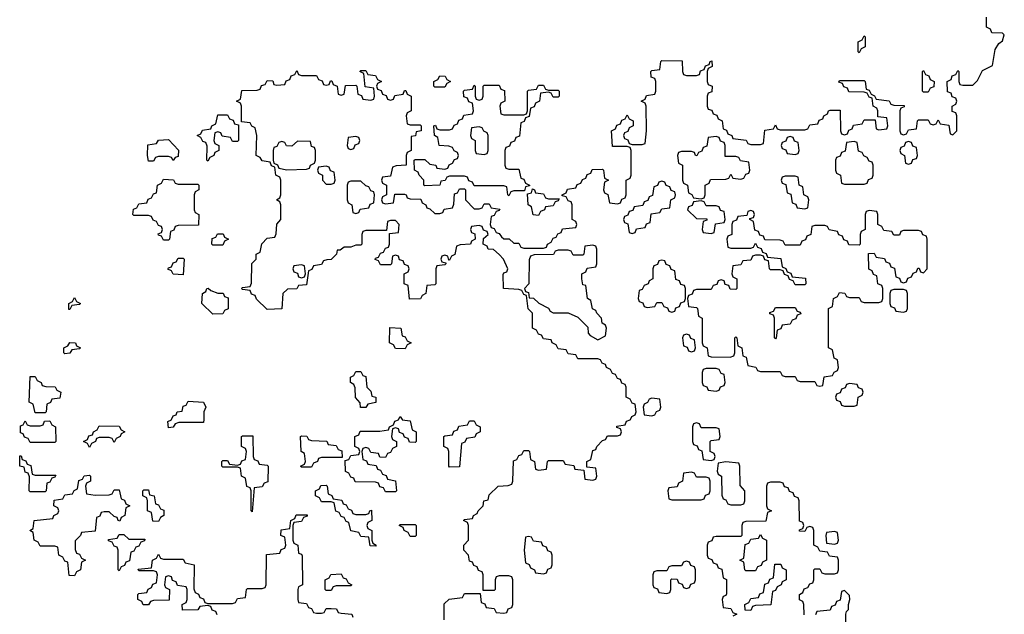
# Model space of a CAD drawing. Header units: inches. Extents: x 2559349 to 2678269, y 915212 to 1023331.
# Tile 20 of 48: x 2602807 to 2606798, y 999210 to 1001620. Entities that reach past the tile are written whole.
import ezdxf

# ---------------------------------------------------------------- set-up
doc = ezdxf.new("R2010")
doc.units = ezdxf.units.IN
doc.header["$MEASUREMENT"] = 0
doc.layers.add('C6000', color=7, linetype='Continuous')
doc.layers.add('C6909', color=7, linetype='Continuous')

msp = doc.modelspace()

# ---------------------------------------------------------------- linework, layer by layer
at = {"layer": 'C6000', "color": 6}
for points in [[(2605282.9, 1000000), (2605288, 1000012), (2605302, 1000018), (2605306, 1000030), (2605302, 1000062), (2605290, 1000066), (2605282, 1000082), (2605266, 1000090), (2605266, 1000130), (2605262, 1000142), (2605247.3, 1000147.3), (2605242, 1000162), (2605230, 1000166), (2605222, 1000182), (2605210, 1000186), (2605202, 1000202), (2605186, 1000210), (2605182, 1000222), (2605168, 1000228), (2605162, 1000242), (2605150, 1000246), (2605070, 1000246), (2605062, 1000262), (2605030, 1000266), (2605022, 1000282), (2604990, 1000286), (2604982, 1000302), (2604966, 1000310), (2604962, 1000322), (2604930, 1000326), (2604922, 1000342), (2604910, 1000346), (2604902, 1000362), (2604886, 1000370), (2604886, 1000430), (2604868.4, 1000448.4), (2604862, 1000502), (2604850, 1000506), (2604842, 1000522), (2604830, 1000526), (2604768, 1000530), (2604767.3, 1000587.3), (2604770, 1000594), (2604782, 1000598), (2604786, 1000610), (2604768, 1000650), (2604750, 1000668), (2604728, 1000688), (2604706, 1000690), (2604702, 1000702), (2604686, 1000710), (2604687.3, 1000732.7), (2604706, 1000750), (2604702, 1000762), (2604687.3, 1000767.3), (2604682, 1000782), (2604670, 1000786), (2604638, 1000782), (2604634, 1000770), (2604638, 1000758), (2604652.7, 1000752.7), (2604654, 1000730), (2604638, 1000722), (2604634, 1000710), (2604592.7, 1000707.3), (2604578, 1000702), (2604571.6, 1000668.4), (2604558, 1000662), (2604550, 1000646), (2604546, 1000646), (2604542, 1000662), (2604530, 1000666), (2604518, 1000662), (2604514, 1000650), (2604518, 1000638), (2604534, 1000634), (2604534, 1000630), (2604530, 1000626), (2604498, 1000622), (2604494, 1000610), (2604494, 1000550), (2604490, 1000546), (2604458, 1000542), (2604454, 1000510), (2604438, 1000502), (2604431.6, 1000488.4), (2604387.3, 1000487.3), (2604382, 1000542), (2604366, 1000550), (2604366, 1000590), (2604382, 1000598), (2604386, 1000610), (2604382, 1000622), (2604367.3, 1000627.3), (2604362, 1000642), (2604347.3, 1000647.3), (2604342, 1000662), (2604330, 1000666), (2604318, 1000662), (2604314, 1000630), (2604310, 1000626), (2604270, 1000626), (2604262, 1000642), (2604248.4, 1000648.4), (2604250, 1000654), (2604262, 1000658), (2604270, 1000674), (2604282, 1000678), (2604290, 1000694), (2604302, 1000698), (2604306, 1000710), (2604306, 1000754), (2604342, 1000758), (2604346, 1000790), (2604330, 1000806), (2604310, 1000806), (2604298, 1000802), (2604294, 1000766), (2604210, 1000766), (2604198, 1000762), (2604194, 1000750), (2604194, 1000710), (2604190, 1000706), (2604170, 1000706), (2604150, 1000698), (2604122, 1000698), (2604106, 1000686), (2604094, 1000686), (2604092, 1000670), (2604070, 1000648), (2604052.7, 1000647.3), (2604038, 1000642), (2604030, 1000628), (2603998, 1000622), (2603992, 1000608), (2603978, 1000602), (2603970, 1000546), (2603938, 1000542), (2603931.1, 1000528.9), (2603892.7, 1000527.3), (2603874, 1000510), (2603870, 1000448), (2603810, 1000446), (2603767.3, 1000487.3), (2603762, 1000502), (2603747.3, 1000507.3), (2603742, 1000522), (2603710, 1000526), (2603706, 1000530), (2603710, 1000534), (2603742, 1000538), (2603747.3, 1000552.7), (2603748.7, 1000631.3), (2603766, 1000650), (2603766, 1000670), (2603782, 1000678), (2603788.4, 1000711.6), (2603810, 1000734), (2603842, 1000738), (2603847.3, 1000752.7), (2603848.9, 1000791.1), (2603866, 1000810), (2603866, 1000870), (2603862, 1000882), (2603848, 1000890), (2603862, 1000898), (2603866, 1000910), (2603866, 1000970), (2603862, 1000982), (2603846, 1000990), (2603842, 1001022), (2603828, 1001028), (2603822, 1001042), (2603790, 1001048), (2603782, 1001062), (2603766, 1001070), (2603768, 1001150), (2603762, 1001182), (2603748, 1001188), (2603742, 1001202), (2603706, 1001206), (2603706, 1001270), (2603702, 1001282), (2603686, 1001290), (2603702, 1001298), (2603707.3, 1001332.7), (2603770, 1001334), (2603782, 1001338), (2603787.3, 1001352.7), (2603802, 1001358), (2603810, 1001374), (2603832.7, 1001372.7), (2603838, 1001358), (2603850, 1001354), (2603882, 1001358), (2603887.3, 1001372.7), (2603902, 1001378), (2603907.3, 1001392.7), (2603922, 1001398), (2603930, 1001414), (2603938, 1001398), (2603950, 1001394), (2604010, 1001394), (2604018, 1001378), (2604032.7, 1001372.7), (2604038, 1001358), (2604050, 1001354), (2604062, 1001358), (2604067.3, 1001372.7), (2604072.7, 1001372.7), (2604078, 1001358), (2604094, 1001350), (2604098, 1001318), (2604110, 1001314), (2604122, 1001318), (2604127.3, 1001352.7), (2604170, 1001354), (2604174, 1001350), (2604178, 1001318), (2604192.7, 1001312.7), (2604198, 1001298), (2604230, 1001294), (2604242, 1001298), (2604246, 1001310), (2604242, 1001342), (2604207.3, 1001347.3), (2604202, 1001402), (2604186, 1001410), (2604190, 1001414), (2604210, 1001414), (2604218, 1001398), (2604250, 1001394), (2604258, 1001378), (2604274, 1001370), (2604258, 1001362), (2604254, 1001350), (2604258, 1001338), (2604272.7, 1001332.7), (2604278, 1001318), (2604292.7, 1001312.7), (2604298, 1001298), (2604310, 1001294), (2604322, 1001298), (2604327.3, 1001312.7), (2604362, 1001318), (2604367.3, 1001332.7), (2604372.7, 1001332.7), (2604378, 1001318), (2604394, 1001310), (2604394, 1001250), (2604378, 1001242), (2604374, 1001230), (2604378, 1001198), (2604390, 1001194), (2604430, 1001194), (2604434, 1001190), (2604434, 1001170), (2604414, 1001166), (2604411.1, 1001148.9), (2604394, 1001146), (2604394, 1001090), (2604378, 1001082), (2604374, 1001070), (2604374, 1001030), (2604332.7, 1001027.3), (2604318, 1001022), (2604310, 1000986), (2604278, 1000982), (2604274, 1000970), (2604278, 1000958), (2604294, 1000950), (2604294, 1000910), (2604278, 1000902), (2604274, 1000890), (2604278, 1000878), (2604290, 1000874), (2604322, 1000878), (2604327.3, 1000912.7), (2604367.3, 1000912.7), (2604374, 1000910), (2604378, 1000898), (2604390, 1000894), (2604432.7, 1000892.7), (2604438, 1000878), (2604454, 1000870), (2604458, 1000858), (2604470, 1000854), (2604490, 1000834), (2604510, 1000834), (2604522, 1000838), (2604528.4, 1000851.6), (2604562, 1000858), (2604567.3, 1000872.7), (2604570, 1000914), (2604582, 1000918), (2604590, 1000934), (2604610, 1000934), (2604614, 1000930), (2604614, 1000890), (2604650, 1000854), (2604670, 1000854), (2604682, 1000858), (2604690, 1000874), (2604710, 1000874), (2604718, 1000858), (2604752.7, 1000852.7), (2604750, 1000846), (2604738, 1000842), (2604730, 1000826), (2604718, 1000822), (2604714, 1000790), (2604718, 1000778), (2604730, 1000774), (2604738, 1000758), (2604750, 1000754), (2604759.6, 1000739.6), (2604770, 1000732), (2604791.6, 1000731.6), (2604810, 1000714), (2604830, 1000714), (2604838, 1000698), (2604850, 1000694), (2604930, 1000694), (2604942, 1000698), (2604946, 1000710), (2604962, 1000718), (2604970, 1000734), (2604982, 1000738), (2604988, 1000752), (2605002, 1000758), (2605007.3, 1000772.7), (2605062, 1000778), (2605066, 1000790), (2605062, 1000802), (2605046, 1000810), (2605046, 1000870), (2605042, 1000882), (2605030, 1000886), (2605022, 1000902), (2605006, 1000906), (2605006, 1000910), (2605022, 1000918), (2605027.3, 1000932.7), (2605062, 1000938), (2605067.3, 1000952.7), (2605082, 1000958), (2605088, 1000972), (2605102, 1000978), (2605107.3, 1000992.7), (2605122, 1000998), (2605127.3, 1001012.7), (2605170, 1001014), (2605174, 1001010), (2605178, 1000978), (2605194, 1000970), (2605178, 1000962), (2605174, 1000930), (2605178, 1000918), (2605191.6, 1000911.6), (2605198, 1000878), (2605230, 1000874), (2605242, 1000878), (2605248, 1000892), (2605262, 1000898), (2605266, 1000910), (2605266, 1000970), (2605282, 1000978), (2605286, 1000990), (2605286, 1001090), (2605282, 1001102), (2605270, 1001106), (2605210, 1001106), (2605206, 1001170), (2605222, 1001178), (2605227.3, 1001192.7), (2605242, 1001198), (2605247.3, 1001212.7), (2605262, 1001218), (2605270, 1001234), (2605278, 1001218), (2605294, 1001210), (2605294, 1001190), (2605278, 1001182), (2605272.7, 1001167.3), (2605258, 1001162), (2605254, 1001150), (2605258, 1001138), (2605272.7, 1001132.7), (2605278, 1001118), (2605290, 1001114), (2605330, 1001114), (2605342, 1001118), (2605348, 1001170), (2605346, 1001270), (2605342, 1001282), (2605326, 1001290), (2605342, 1001298), (2605347.3, 1001312.7), (2605382, 1001318), (2605386, 1001330), (2605386, 1001370), (2605382, 1001382), (2605367.3, 1001387.3), (2605366, 1001410), (2605370, 1001414), (2605402, 1001418), (2605406, 1001450), (2605410, 1001454), (2605492.7, 1001452.7), (2605494, 1001410), (2605498, 1001398), (2605510, 1001394), (2605550, 1001394), (2605562, 1001398), (2605567.3, 1001412.7), (2605582, 1001418), (2605587.3, 1001432.7), (2605602, 1001438), (2605606, 1001450), (2605612.7, 1001452.7), (2605614, 1001430), (2605598, 1001422), (2605594, 1001410), (2605594, 1001370), (2605598, 1001358), (2605614, 1001350), (2605612.7, 1001327.3), (2605598, 1001322), (2605594, 1001310), (2605594, 1001270), (2605598, 1001258), (2605612.7, 1001252.7), (2605618, 1001238), (2605632.7, 1001232.7), (2605638, 1001218), (2605654, 1001210), (2605658, 1001178), (2605672, 1001172), (2605678, 1001158), (2605694, 1001150), (2605698, 1001138), (2605751.6, 1001131.6), (2605758, 1001118), (2605770, 1001114), (2605810, 1001114), (2605822, 1001118), (2605827.3, 1001172.7), (2605862, 1001178), (2605870, 1001194), (2605878, 1001178), (2605890, 1001174), (2605990, 1001174), (2606002, 1001178), (2606010, 1001194), (2606042, 1001198), (2606047.3, 1001212.7), (2606062, 1001218), (2606066, 1001230), (2606082, 1001238), (2606086, 1001250), (2606092.7, 1001252.7), (2606132.7, 1001252.7), (2606134, 1001170), (2606138, 1001158), (2606150, 1001154), (2606162, 1001158), (2606167.3, 1001172.7), (2606182, 1001178), (2606187.3, 1001192.7), (2606222, 1001198), (2606230, 1001214), (2606274, 1001214), (2606278, 1001178), (2606290, 1001174), (2606322, 1001178), (2606326, 1001190), (2606322, 1001222), (2606286, 1001226), (2606286, 1001250), (2606282, 1001262), (2606266, 1001270), (2606262, 1001302), (2606250, 1001306), (2606242, 1001322), (2606230, 1001326), (2606167.3, 1001327.3), (2606162, 1001342), (2606148, 1001348), (2606142, 1001362), (2606127.3, 1001367.3), (2606130, 1001374), (2606230, 1001374), (2606234, 1001370), (2606238, 1001338), (2606250, 1001334), (2606258, 1001318), (2606272, 1001312), (2606278, 1001298), (2606331.6, 1001291.6), (2606338, 1001278), (2606350, 1001274), (2606392.7, 1001272.7), (2606392.7, 1001267.3), (2606378, 1001262), (2606374, 1001250), (2606374, 1001170), (2606378, 1001158), (2606390, 1001154), (2606402, 1001158), (2606410, 1001174), (2606442, 1001178), (2606446, 1001210), (2606450, 1001214), (2606490, 1001214), (2606498, 1001198), (2606510, 1001194), (2606522, 1001198), (2606530, 1001214), (2606538, 1001198), (2606572.7, 1001192.7), (2606578, 1001158), (2606590, 1001154), (2606606, 1001170), (2606606, 1001230), (2606602, 1001242), (2606587.3, 1001247.3), (2606586, 1001270), (2606602, 1001278), (2606606, 1001290), (2606602, 1001302), (2606587.3, 1001307.3), (2606582, 1001322), (2606567.3, 1001327.3), (2606566, 1001370), (2606582, 1001378), (2606587.3, 1001392.7), (2606602, 1001398), (2606610, 1001414), (2606614, 1001410), (2606614, 1001370), (2606618, 1001358), (2606630, 1001354), (2606670, 1001354), (2606690, 1001374), (2606710, 1001414), (2606750, 1001434), (2606760.4, 1001499.6), (2606776.4, 1001523.6), (2606790, 1001534), (2606798, 1001558), (2606790, 1001566), (2606747.3, 1001567.3), (2606742, 1001582), (2606726, 1001590), (2606726, 1001630)], [(2603423, 1000000), (2603430, 1000014), (2603442, 1000018), (2603446, 1000030), (2603466, 1000034), (2603470, 1000054), (2603482, 1000058), (2603490, 1000074), (2603552, 1000070), (2603562, 1000050), (2603554, 1000030), (2603553.1, 1000000)], [(2604343.1, 1000000), (2604350, 1000012), (2604356.9, 1000000)]]:
    msp.add_lwpolyline(points, dxfattribs=at)
for points in [[(2606210, 1001486), (2606206, 1001490), (2606206, 1001530), (2606222, 1001538), (2606230, 1001554), (2606234, 1001550), (2606234, 1001510), (2606218, 1001502)], [(2604490, 1001346), (2604486, 1001350), (2604486, 1001370), (2604502, 1001378), (2604510, 1001392), (2604531.6, 1001391.6), (2604538, 1001378), (2604554, 1001370), (2604538, 1001362), (2604530, 1001346)], [(2606470, 1001326), (2606466, 1001330), (2606466, 1001410), (2606470, 1001414), (2606478, 1001398), (2606492.7, 1001392.7), (2606498, 1001378), (2606514, 1001370), (2606512.7, 1001347.3), (2606498, 1001342), (2606490, 1001326)], [(2604950, 1001334), (2604990, 1001334), (2604994, 1001330), (2604994, 1001310), (2604990, 1001306), (2604970, 1001306), (2604962, 1001322), (2604950, 1001326), (2604918, 1001322), (2604914, 1001290), (2604898, 1001282), (2604892.7, 1001267.3), (2604878, 1001262), (2604872.7, 1001227.3), (2604858, 1001222), (2604852, 1001208), (2604838, 1001202), (2604832.7, 1001147.3), (2604818, 1001142), (2604812.7, 1001127.3), (2604798, 1001122), (2604792, 1001108), (2604778, 1001102), (2604774, 1001090), (2604774, 1001030), (2604778, 1001018), (2604790, 1001014), (2604830, 1001014), (2604838, 1000978), (2604850, 1000974), (2604858, 1000958), (2604874, 1000950), (2604874, 1000946), (2604858, 1000942), (2604854, 1000926), (2604810, 1000926), (2604798, 1000922), (2604790, 1000906), (2604786, 1000910), (2604782, 1000942), (2604770, 1000946), (2604650, 1000946), (2604642, 1000962), (2604627.3, 1000967.3), (2604622, 1000982), (2604610, 1000986), (2604550, 1000986), (2604538, 1000982), (2604531.6, 1000968.4), (2604514, 1000966), (2604510, 1000948.7), (2604450, 1000946), (2604446, 1000950), (2604446, 1000970), (2604426, 1000990), (2604422, 1001002), (2604408, 1001010), (2604406, 1001050), (2604410, 1001054), (2604450, 1001054), (2604470, 1001034), (2604494, 1001030), (2604498, 1001018), (2604530, 1001014), (2604542, 1001018), (2604548, 1001032), (2604562, 1001038), (2604570, 1001054), (2604582, 1001058), (2604586, 1001070), (2604582, 1001082), (2604568, 1001088), (2604562, 1001102), (2604547.3, 1001107.3), (2604508, 1001110), (2604502, 1001142), (2604488, 1001150), (2604486, 1001190), (2604492.7, 1001192.7), (2604498, 1001178), (2604510, 1001174), (2604550, 1001174), (2604562, 1001178), (2604568, 1001192), (2604582, 1001198), (2604587.3, 1001212.7), (2604602, 1001218), (2604607.3, 1001232.7), (2604642, 1001238), (2604646, 1001250), (2604642, 1001282), (2604627.3, 1001287.3), (2604622, 1001302), (2604607.3, 1001307.3), (2604606, 1001330), (2604610, 1001334), (2604642, 1001338), (2604650, 1001354), (2604654, 1001350), (2604654, 1001310), (2604658, 1001298), (2604670, 1001294), (2604682, 1001298), (2604686, 1001310), (2604686, 1001350), (2604690, 1001354), (2604750, 1001354), (2604758, 1001338), (2604772.7, 1001332.7), (2604774, 1001290), (2604758, 1001282), (2604754, 1001270), (2604758, 1001238), (2604770, 1001234), (2604850, 1001234), (2604862, 1001238), (2604866, 1001250), (2604866, 1001330), (2604870, 1001334), (2604902, 1001338), (2604910, 1001354), (2604930, 1001354), (2604938, 1001338)], [(2603670, 1001126), (2603662, 1001142), (2603627.3, 1001147.3), (2603622, 1001162), (2603610, 1001166), (2603598, 1001162), (2603594, 1001130), (2603598, 1001118), (2603614, 1001110), (2603614, 1001090), (2603598, 1001082), (2603594, 1001070), (2603578, 1001062), (2603570, 1001046), (2603566, 1001050), (2603567.3, 1001107.3), (2603562, 1001122), (2603550, 1001126), (2603542, 1001142), (2603526, 1001150), (2603542, 1001158), (2603548.4, 1001171.6), (2603582, 1001178), (2603586, 1001190), (2603602, 1001198), (2603610, 1001234), (2603650, 1001234), (2603658, 1001218), (2603672.7, 1001212.7), (2603678, 1001198), (2603694, 1001194), (2603694, 1001130), (2603690, 1001126)], [(2604670, 1001186), (2604638, 1001182), (2604634, 1001150), (2604638, 1001138), (2604654, 1001130), (2604654, 1001090), (2604658, 1001078), (2604690, 1001074), (2604702, 1001078), (2604706, 1001090), (2604706, 1001150), (2604702, 1001162), (2604688, 1001168), (2604682, 1001182)], [(2604170, 1001146), (2604138, 1001142), (2604134, 1001110), (2604138, 1001098), (2604150, 1001094), (2604162, 1001098), (2604167.3, 1001112.7), (2604182, 1001118), (2604186, 1001130), (2604182, 1001142)], [(2605630, 1001146), (2605598, 1001142), (2605592.7, 1001107.3), (2605578, 1001102), (2605572.7, 1001087.3), (2605558, 1001082), (2605551.6, 1001068.4), (2605546, 1001070), (2605542, 1001082), (2605530, 1001086), (2605490, 1001086), (2605478, 1001082), (2605474, 1001070), (2605478, 1001038), (2605494, 1001030), (2605494, 1000970), (2605498, 1000958), (2605514, 1000950), (2605518, 1000918), (2605532, 1000912), (2605538, 1000898), (2605570, 1000894), (2605582, 1000898), (2605586, 1000910), (2605586, 1000950), (2605602, 1000958), (2605607.3, 1000972.7), (2605670, 1000974), (2605682, 1000978), (2605690, 1000994), (2605698, 1000978), (2605730, 1000974), (2605742, 1000978), (2605750, 1000994), (2605762, 1000998), (2605766, 1001010), (2605762, 1001042), (2605728.4, 1001048.4), (2605722, 1001062), (2605710, 1001066), (2605666, 1001066), (2605666, 1001110), (2605662, 1001122), (2605647.3, 1001127.3), (2605642, 1001142)], [(2605930, 1001146), (2605918, 1001142), (2605912.7, 1001127.3), (2605898, 1001122), (2605894, 1001110), (2605898, 1001098), (2605912.7, 1001092.7), (2605918, 1001078), (2605950, 1001074), (2605962, 1001078), (2605966, 1001090), (2605962, 1001122), (2605947.3, 1001127.3), (2605942, 1001142)], [(2603430, 1001048.7), (2603422, 1001062), (2603410, 1001066), (2603370, 1001066), (2603358, 1001062), (2603350, 1001046), (2603330, 1001046), (2603326, 1001070), (2603327.3, 1001112.7), (2603362, 1001118), (2603370, 1001131.3), (2603410, 1001134), (2603451.1, 1001091.1), (2603450, 1001066), (2603438, 1001062)], [(2603932.7, 1001127.3), (2603910, 1001108), (2603888.4, 1001108.4), (2603882, 1001122), (2603870, 1001126), (2603858, 1001122), (2603850, 1001106), (2603838, 1001102), (2603834, 1001090), (2603834, 1001050), (2603838, 1001038), (2603852, 1001032), (2603858, 1001018), (2603890, 1001012), (2603970, 1001014), (2603982, 1001018), (2603986, 1001030), (2604002, 1001038), (2604006, 1001050), (2604006, 1001090), (2604002, 1001102), (2603990, 1001106), (2603986, 1001126)], [(2606190, 1001126), (2606158, 1001122), (2606152.7, 1001087.3), (2606138, 1001082), (2606132.7, 1001067.3), (2606118, 1001062), (2606114, 1001050), (2606114, 1001010), (2606118, 1000998), (2606134, 1000990), (2606138, 1000958), (2606150, 1000954), (2606230, 1000954), (2606242, 1000958), (2606247.3, 1000972.7), (2606262, 1000978), (2606266, 1000990), (2606266, 1001030), (2606262, 1001042), (2606250, 1001046), (2606242, 1001062), (2606228, 1001068), (2606222, 1001082), (2606207.3, 1001087.3), (2606202, 1001122)], [(2606410, 1001126), (2606398, 1001122), (2606392.7, 1001107.3), (2606378, 1001102), (2606374, 1001090), (2606378, 1001078), (2606394, 1001070), (2606398, 1001038), (2606410, 1001034), (2606422, 1001038), (2606427.3, 1001052.7), (2606442, 1001058), (2606446, 1001070), (2606442, 1001102), (2606427.3, 1001107.3), (2606422, 1001122)], [(2604050, 1001026), (2604018, 1001022), (2604014, 1001010), (2604018, 1000998), (2604034, 1000990), (2604034, 1000970), (2604050, 1000954), (2604070, 1000954), (2604082, 1000958), (2604086, 1000970), (2604082, 1001002), (2604067.3, 1001007.3), (2604062, 1001022)], [(2605950, 1000986), (2605910, 1000986), (2605898, 1000982), (2605894, 1000970), (2605898, 1000958), (2605912.7, 1000952.7), (2605918, 1000918), (2605932.7, 1000912.7), (2605938, 1000878), (2605952.7, 1000872.7), (2605958, 1000858), (2605990, 1000854), (2606002, 1000858), (2606006, 1000890), (2606002, 1000902), (2605986, 1000910), (2605982, 1000942), (2605966, 1000950), (2605962, 1000982)], [(2603450, 1000954), (2603530, 1000954), (2603534, 1000950), (2603534, 1000930), (2603518, 1000922), (2603514, 1000910), (2603514, 1000850), (2603518, 1000838), (2603534, 1000830), (2603532.7, 1000787.3), (2603450, 1000786), (2603438, 1000782), (2603432.7, 1000767.3), (2603418, 1000762), (2603414, 1000730), (2603410, 1000726), (2603390, 1000726), (2603382, 1000742), (2603370, 1000746), (2603368.4, 1000751.6), (2603382, 1000758), (2603386, 1000770), (2603382, 1000782), (2603370, 1000786), (2603362, 1000802), (2603348, 1000808), (2603342, 1000822), (2603330, 1000826), (2603270, 1000826), (2603266, 1000830), (2603268.4, 1000851.6), (2603282, 1000858), (2603290, 1000874), (2603322, 1000878), (2603328, 1000892), (2603342, 1000898), (2603350, 1000914), (2603362, 1000918), (2603366, 1000950), (2603382, 1000958), (2603390, 1000974), (2603431, 1000971), (2603438, 1000958)], [(2604190, 1000966), (2604150, 1000966), (2604138, 1000962), (2604134, 1000950), (2604134, 1000890), (2604138, 1000878), (2604154, 1000870), (2604158, 1000838), (2604170, 1000834), (2604182, 1000838), (2604187.3, 1000852.7), (2604222, 1000858), (2604227.3, 1000872.7), (2604242, 1000878), (2604246, 1000910), (2604242, 1000922), (2604230, 1000926), (2604222, 1000942), (2604210, 1000946)], [(2605410, 1000966), (2605398, 1000962), (2605392.7, 1000947.3), (2605378, 1000942), (2605372.7, 1000907.3), (2605358, 1000902), (2605352.7, 1000887.3), (2605338, 1000882), (2605332.7, 1000867.3), (2605298, 1000862), (2605292.7, 1000847.3), (2605278, 1000842), (2605272.7, 1000827.3), (2605258, 1000822), (2605254, 1000810), (2605258, 1000798), (2605272.7, 1000792.7), (2605278, 1000758), (2605290, 1000754), (2605302, 1000758), (2605307.3, 1000772.7), (2605342, 1000778), (2605347.3, 1000792.7), (2605362, 1000798), (2605367.3, 1000832.7), (2605402, 1000838), (2605410, 1000854), (2605442, 1000858), (2605446, 1000890), (2605462, 1000898), (2605466, 1000910), (2605462, 1000922), (2605447.3, 1000927.3), (2605442, 1000942), (2605427.3, 1000947.3), (2605422, 1000962)], [(2604950, 1000894), (2604994, 1000894), (2604990, 1000886), (2604978, 1000882), (2604970, 1000866), (2604938, 1000862), (2604934, 1000850), (2604918, 1000842), (2604910, 1000826), (2604888.9, 1000828.9), (2604882, 1000862), (2604868, 1000870), (2604866, 1000914), (2604882, 1000918), (2604886, 1000934), (2604894, 1000930), (2604898, 1000918), (2604930, 1000914), (2604938, 1000898)], [(2605570, 1000886), (2605538, 1000882), (2605532.7, 1000867.3), (2605518, 1000862), (2605514, 1000850), (2605550, 1000814), (2605592.7, 1000812.7), (2605592.7, 1000807.3), (2605578, 1000802), (2605574, 1000770), (2605578, 1000758), (2605610, 1000754), (2605622, 1000758), (2605627.3, 1000792.7), (2605662, 1000798), (2605666, 1000810), (2605662, 1000842), (2605647.3, 1000847.3), (2605642, 1000862), (2605630, 1000866), (2605590, 1000866), (2605582, 1000882)], [(2606250, 1000846), (2606238, 1000842), (2606234, 1000830), (2606234, 1000770), (2606218, 1000762), (2606214, 1000750), (2606214, 1000710), (2606210, 1000706), (2606167.3, 1000707.3), (2606162, 1000722), (2606147.3, 1000727.3), (2606142, 1000742), (2606128, 1000748), (2606122, 1000762), (2606088.4, 1000768.4), (2606082, 1000782), (2606070, 1000786), (2606030, 1000786), (2606018, 1000782), (2606014, 1000750), (2605998, 1000742), (2605992.7, 1000727.3), (2605978, 1000722), (2605970, 1000706), (2605910, 1000706), (2605902, 1000722), (2605890, 1000726), (2605827.3, 1000727.3), (2605822, 1000742), (2605807.3, 1000747.3), (2605802, 1000762), (2605787.3, 1000767.3), (2605782, 1000802), (2605766, 1000810), (2605766, 1000814), (2605782, 1000818), (2605786, 1000830), (2605782, 1000842), (2605770, 1000846), (2605758, 1000842), (2605754, 1000826), (2605718, 1000822), (2605712.7, 1000807.3), (2605698, 1000802), (2605694, 1000790), (2605694, 1000750), (2605678, 1000742), (2605674, 1000730), (2605678, 1000698), (2605690, 1000694), (2605770, 1000694), (2605782, 1000698), (2605790, 1000714), (2605798, 1000698), (2605812.7, 1000692.7), (2605818, 1000678), (2605832.7, 1000672.7), (2605838, 1000658), (2605892.7, 1000652.7), (2605898, 1000618), (2605912, 1000612), (2605918, 1000598), (2605932.7, 1000592.7), (2605938, 1000578), (2605992.7, 1000572.7), (2605994, 1000550), (2605990, 1000546), (2605950, 1000546), (2605942, 1000562), (2605927.3, 1000567.3), (2605922, 1000582), (2605907.3, 1000587.3), (2605902, 1000602), (2605890, 1000606), (2605850, 1000606), (2605846, 1000610), (2605842, 1000642), (2605827.3, 1000647.3), (2605822, 1000662), (2605810, 1000666), (2605790, 1000666), (2605778, 1000662), (2605770, 1000646), (2605738, 1000642), (2605730, 1000626), (2605698, 1000622), (2605694, 1000590), (2605698, 1000578), (2605714, 1000570), (2605714, 1000530), (2605710, 1000526), (2605687.3, 1000527.3), (2605682, 1000542), (2605667.3, 1000547.3), (2605662, 1000562), (2605650, 1000566), (2605638, 1000562), (2605632.7, 1000547.3), (2605618, 1000542), (2605610, 1000526), (2605550, 1000526), (2605538, 1000522), (2605532.7, 1000507.3), (2605518, 1000502), (2605514, 1000490), (2605518, 1000458), (2605550, 1000454), (2605554, 1000450), (2605558, 1000418), (2605574, 1000410), (2605574, 1000310), (2605578, 1000298), (2605594, 1000290), (2605598, 1000258), (2605610, 1000254), (2605687.3, 1000252.7), (2605702, 1000258), (2605706, 1000270), (2605706, 1000330), (2605710, 1000334), (2605714, 1000330), (2605718, 1000298), (2605734, 1000290), (2605738, 1000258), (2605751.6, 1000251.6), (2605758, 1000218), (2605791.6, 1000211.6), (2605798, 1000198), (2605810, 1000194), (2605890, 1000194), (2605898, 1000178), (2605910, 1000174), (2605950, 1000174), (2605958, 1000158), (2605970, 1000154), (2606030, 1000154), (2606038, 1000138), (2606050, 1000134), (2606062, 1000138), (2606067.3, 1000172.7), (2606102, 1000178), (2606108, 1000192), (2606122, 1000198), (2606126, 1000210), (2606122, 1000242), (2606108.4, 1000248.4), (2606102, 1000282), (2606086, 1000290), (2606086, 1000450), (2606102, 1000458), (2606106, 1000490), (2606122, 1000498), (2606130, 1000514), (2606151.6, 1000511.6), (2606158, 1000498), (2606170, 1000494), (2606210, 1000494), (2606218, 1000478), (2606230, 1000474), (2606290, 1000474), (2606302, 1000478), (2606306, 1000490), (2606306, 1000530), (2606302, 1000542), (2606286, 1000550), (2606282, 1000582), (2606267.3, 1000587.3), (2606262, 1000602), (2606248.4, 1000608.4), (2606247.3, 1000672.7), (2606270, 1000674), (2606278, 1000658), (2606312.7, 1000652.7), (2606318, 1000638), (2606332.7, 1000632.7), (2606338, 1000618), (2606352.7, 1000612.7), (2606358, 1000578), (2606372.7, 1000572.7), (2606378, 1000558), (2606390, 1000554), (2606402, 1000558), (2606407.3, 1000572.7), (2606422, 1000578), (2606428, 1000592), (2606442, 1000598), (2606447.3, 1000612.7), (2606452.7, 1000612.7), (2606458, 1000598), (2606470, 1000594), (2606486, 1000610), (2606486, 1000730), (2606482, 1000742), (2606468, 1000748), (2606462, 1000762), (2606450, 1000766), (2606390, 1000766), (2606378, 1000762), (2606372.7, 1000747.3), (2606350, 1000746), (2606342, 1000762), (2606310, 1000766), (2606302, 1000782), (2606286, 1000790), (2606286, 1000830), (2606282, 1000842)], [(2603590, 1000706), (2603586, 1000710), (2603587.3, 1000732.7), (2603602, 1000738), (2603608.4, 1000751.6), (2603631.6, 1000751.6), (2603638, 1000738), (2603654, 1000730), (2603638, 1000722), (2603630, 1000706)], [(2605130, 1000706), (2605098, 1000702), (2605094, 1000670), (2605090, 1000666), (2605050, 1000666), (2605042, 1000682), (2605030, 1000686), (2604990, 1000686), (2604978, 1000682), (2604971.1, 1000668.9), (2604892.7, 1000667.3), (2604878, 1000662), (2604872.7, 1000647.3), (2604870.7, 1000549.3), (2604854, 1000530), (2604858, 1000518), (2604870, 1000514), (2604872.7, 1000492.7), (2604890, 1000491.3), (2604910.9, 1000470.9), (2604950.6, 1000450.6), (2604958, 1000438), (2604970, 1000431.3), (2605030, 1000431.3), (2605070, 1000414), (2605110, 1000374), (2605112, 1000350), (2605119.6, 1000339.6), (2605150, 1000322), (2605182, 1000338), (2605186, 1000370), (2605182, 1000382), (2605168, 1000390), (2605166, 1000410), (2605146, 1000430), (2605142, 1000442), (2605128.4, 1000448.4), (2605122, 1000482), (2605108, 1000490), (2605102, 1000542), (2605090, 1000546), (2605086, 1000570), (2605086, 1000590), (2605102, 1000598), (2605107.3, 1000612.7), (2605142, 1000618), (2605146, 1000630), (2605146, 1000690), (2605142, 1000702)], [(2603470, 1000586), (2603430, 1000588), (2603422, 1000602), (2603408.4, 1000608.4), (2603410, 1000614), (2603422, 1000618), (2603430, 1000634), (2603442, 1000638), (2603450, 1000654), (2603470, 1000654), (2603474, 1000650)], [(2603950, 1000626), (2603918, 1000622), (2603914, 1000610), (2603918, 1000598), (2603932.7, 1000592.7), (2603938, 1000578), (2603950, 1000574), (2603962, 1000578), (2603966, 1000590), (2603962, 1000622)], [(2605410, 1000646), (2605398, 1000642), (2605392.7, 1000627.3), (2605378, 1000622), (2605374, 1000610), (2605374, 1000570), (2605358, 1000562), (2605354, 1000550), (2605338, 1000542), (2605330, 1000526), (2605318, 1000522), (2605314, 1000490), (2605318, 1000478), (2605332.7, 1000472.7), (2605338, 1000458), (2605350, 1000454), (2605382, 1000458), (2605390, 1000474), (2605410, 1000474), (2605418, 1000458), (2605432.7, 1000452.7), (2605438, 1000438), (2605450, 1000434), (2605462, 1000438), (2605467.3, 1000452.7), (2605482, 1000458), (2605487.3, 1000472.7), (2605502, 1000478), (2605506, 1000490), (2605506, 1000530), (2605502, 1000542), (2605487.3, 1000547.3), (2605482, 1000562), (2605467.3, 1000567.3), (2605462, 1000602), (2605447.3, 1000607.3), (2605442, 1000622), (2605427.3, 1000627.3), (2605422, 1000642)], [(2603590, 1000426), (2603546, 1000470), (2603548, 1000510), (2603562, 1000518), (2603566, 1000530), (2603571.6, 1000531.6), (2603582, 1000522), (2603610, 1000512), (2603631.6, 1000511.6), (2603638, 1000498), (2603652.7, 1000492.7), (2603652, 1000448), (2603638, 1000442), (2603630, 1000428)], [(2606390, 1000526), (2606350, 1000526), (2606338, 1000522), (2606334, 1000510), (2606334, 1000470), (2606338, 1000458), (2606352.7, 1000452.7), (2606358, 1000438), (2606390, 1000434), (2606402, 1000438), (2606406, 1000450), (2606406, 1000510), (2606402, 1000522)], [(2603006, 1000446), (2603006, 1000470), (2603022, 1000478), (2603030, 1000494), (2603038, 1000478), (2603054, 1000470), (2603050, 1000466), (2603018, 1000462), (2603010, 1000446)], [(2605870, 1000326), (2605866, 1000330), (2605866, 1000410), (2605862, 1000422), (2605847.3, 1000427.3), (2605847.3, 1000432.7), (2605862, 1000438), (2605870, 1000454), (2605950, 1000454), (2605958, 1000438), (2605970, 1000434), (2605972.7, 1000427.3), (2605958, 1000422), (2605952.7, 1000407.3), (2605938, 1000402), (2605930, 1000386), (2605898, 1000382), (2605892.7, 1000367.3), (2605878, 1000362), (2605874, 1000330)], [(2604370, 1000286), (2604330, 1000288), (2604322, 1000302), (2604306, 1000310), (2604307.3, 1000372.7), (2604352, 1000370), (2604358, 1000338), (2604370, 1000334), (2604378, 1000318), (2604394, 1000310), (2604378, 1000302)], [(2605510, 1000346), (2605498, 1000342), (2605494, 1000330), (2605498, 1000298), (2605512.7, 1000292.7), (2605518, 1000278), (2605530, 1000274), (2605542, 1000278), (2605546, 1000290), (2605542, 1000322), (2605527.3, 1000327.3), (2605522, 1000342)], [(2602990, 1000266), (2602986, 1000270), (2602986, 1000290), (2603002, 1000298), (2603010, 1000312), (2603034, 1000310), (2603038, 1000298), (2603054, 1000290), (2603050, 1000286), (2603018, 1000282), (2603010, 1000268)], [(2604210, 1000048), (2604188.4, 1000048.4), (2604187.3, 1000067.3), (2604168.9, 1000088.9), (2604167.3, 1000127.3), (2604162, 1000142), (2604148.7, 1000150), (2604148.4, 1000171.6), (2604162, 1000178), (2604170, 1000194), (2604190, 1000194), (2604198, 1000178), (2604210, 1000174), (2604214, 1000130), (2604230, 1000114), (2604234, 1000094), (2604251.3, 1000090), (2604251.1, 1000068.9), (2604218, 1000062)], [(2605630, 1000206), (2605590, 1000206), (2605578, 1000202), (2605574, 1000190), (2605574, 1000150), (2605578, 1000138), (2605592, 1000132), (2605598, 1000118), (2605630, 1000114), (2605642, 1000118), (2605648, 1000132), (2605662, 1000138), (2605666, 1000150), (2605662, 1000182), (2605650, 1000186), (2605642, 1000202)], [(2602870, 1000026), (2602862, 1000062), (2602846, 1000070), (2602850, 1000174), (2602870, 1000174), (2602878, 1000158), (2602894, 1000150), (2602898, 1000138), (2602912.7, 1000132.7), (2602951.6, 1000131.6), (2602958, 1000118), (2602974, 1000110), (2602970, 1000086), (2602938, 1000082), (2602932, 1000068), (2602918, 1000062), (2602914, 1000030), (2602910, 1000026)], [(2606170, 1000146), (2606158, 1000142), (2606152.7, 1000127.3), (2606138, 1000122), (2606132.7, 1000107.3), (2606118, 1000102), (2606114, 1000090), (2606118, 1000078), (2606132.7, 1000072.7), (2606138, 1000058), (2606150, 1000054), (2606190, 1000054), (2606202, 1000058), (2606206, 1000090), (2606222, 1000098), (2606226, 1000110), (2606222, 1000122), (2606207.3, 1000127.3), (2606202, 1000142)], [(2605370, 1000086), (2605358, 1000082), (2605352, 1000068), (2605338, 1000062), (2605334, 1000050), (2605338, 1000018), (2605370, 1000014), (2605382, 1000018), (2605388, 1000032), (2605402, 1000038), (2605406, 1000050), (2605402, 1000082)]]:
    msp.add_lwpolyline(points, close=True, dxfattribs=at)
at = {"layer": 'C6909', "color": 6}
for points in [[(2602850, 999906), (2602842, 999922), (2602827.3, 999927.3), (2602822, 999942), (2602810, 999946), (2602810, 999974), (2602822, 999978), (2602830, 999994), (2602838, 999978), (2602850, 999974), (2602890, 999974), (2602902, 999978), (2602907.3, 999992.7), (2602930, 999994), (2602938, 999978), (2602952, 999970), (2602954, 999910), (2602950, 999906)], [(2604550, 999806), (2604546, 999810), (2604546, 999870), (2604542, 999882), (2604526, 999890), (2604526, 999930), (2604530, 999934), (2604562, 999938), (2604567.3, 999952.7), (2604582, 999958), (2604587.3, 999972.7), (2604622, 999978), (2604630, 999994), (2604650, 999994), (2604658, 999978), (2604674, 999970), (2604674, 999950), (2604658, 999942), (2604651.6, 999928.4), (2604618, 999922), (2604612, 999908), (2604598, 999902), (2604590, 999808)], [(2605550, 999986), (2605538, 999982), (2605534, 999970), (2605534, 999910), (2605538, 999898), (2605552.7, 999892.7), (2605558, 999878), (2605572.7, 999872.7), (2605578, 999838), (2605610, 999834), (2605622, 999838), (2605626, 999850), (2605622, 999862), (2605606, 999870), (2605606, 999910), (2605610, 999914), (2605642, 999918), (2605646, 999930), (2605642, 999962), (2605630, 999966), (2605570, 999966), (2605562, 999982)], [(2603190, 999906), (2603182, 999922), (2603170, 999926), (2603130, 999926), (2603118, 999922), (2603114, 999910), (2603098, 999902), (2603090, 999886), (2603082, 999902), (2603066, 999910), (2603082, 999918), (2603087.3, 999932.7), (2603102, 999938), (2603106, 999950), (2603122, 999958), (2603130, 999974), (2603210, 999972), (2603218, 999958), (2603234, 999950), (2603218, 999942), (2603214, 999930), (2603198, 999922)], [(2603750, 999626), (2603746, 999630), (2603746, 999710), (2603742, 999722), (2603728.4, 999728.4), (2603722, 999762), (2603706, 999770), (2603702, 999802), (2603690, 999806), (2603630, 999806), (2603626, 999810), (2603626, 999830), (2603630, 999834), (2603650, 999834), (2603658, 999818), (2603690, 999814), (2603702, 999818), (2603707.3, 999832.7), (2603722, 999838), (2603726, 999870), (2603722, 999882), (2603706, 999890), (2603706, 999930), (2603710, 999934), (2603752.7, 999932.7), (2603754, 999850), (2603758, 999838), (2603772.7, 999832.7), (2603778, 999818), (2603810, 999814), (2603814, 999810), (2603812.7, 999747.3), (2603798, 999742), (2603790, 999726), (2603758, 999722)], [(2603950, 999806), (2603946, 999810), (2603962, 999818), (2603966, 999830), (2603962, 999862), (2603948, 999870), (2603946, 999930), (2603950, 999934), (2603971.6, 999931.6), (2603978, 999918), (2603990, 999914), (2604051.6, 999911.6), (2604058, 999898), (2604090, 999894), (2604098, 999878), (2604112.7, 999872.7), (2604114, 999846), (2604030, 999846), (2604018, 999842), (2604014, 999830), (2603998, 999822), (2603990, 999806)], [(2602870, 999774), (2602954, 999774), (2602950, 999766), (2602938, 999762), (2602930, 999746), (2602918, 999742), (2602914, 999710), (2602910, 999706), (2602850, 999706), (2602846, 999710), (2602847.3, 999767.3), (2602842, 999782), (2602830, 999786), (2602826, 999806), (2602808, 999810), (2602807.3, 999852.7), (2602812.7, 999852.7), (2602818, 999838), (2602832.7, 999832.7), (2602838, 999818), (2602852.7, 999812.7), (2602858, 999778)], [(2605670, 999828), (2605638, 999822), (2605634, 999790), (2605638, 999778), (2605652, 999770), (2605652.7, 999692.7), (2605658, 999678), (2605670, 999674), (2605678, 999658), (2605690, 999654), (2605730, 999654), (2605742, 999658), (2605746, 999670), (2605746, 999710), (2605727.3, 999732.7), (2605726, 999810), (2605722, 999822)], [(2605530, 999786), (2605498, 999782), (2605494, 999750), (2605478, 999742), (2605472.7, 999727.3), (2605438, 999722), (2605434, 999710), (2605438, 999678), (2605450, 999674), (2605570, 999674), (2605582, 999678), (2605587.3, 999692.7), (2605602, 999698), (2605606, 999710), (2605606, 999750), (2605602, 999762), (2605590, 999766), (2605550, 999766), (2605542, 999782)], [(2603112.7, 999692.7), (2603170, 999694), (2603182, 999698), (2603190, 999714), (2603210, 999714), (2603218, 999678), (2603232.7, 999672.7), (2603238, 999658), (2603254, 999650), (2603238, 999642), (2603234, 999610), (2603218, 999602), (2603212.7, 999587.3), (2603206, 999590), (2603202, 999602), (2603190, 999606), (2603170, 999626), (2603150, 999626), (2603138, 999622), (2603132, 999608), (2603118, 999602), (2603112.7, 999547.3), (2603058, 999542), (2603054, 999530), (2603032.7, 999507.3), (2603032.7, 999472.7), (2603038, 999458), (2603050, 999454), (2603058, 999438), (2603074, 999430), (2603058, 999422), (2603054, 999390), (2603038, 999382), (2603030, 999366), (2603007.3, 999367.3), (2603002, 999422), (2602990, 999426), (2602982, 999442), (2602966, 999450), (2602962, 999482), (2602950, 999486), (2602890, 999486), (2602882, 999502), (2602866, 999510), (2602862, 999542), (2602848, 999550), (2602862, 999558), (2602866, 999590), (2602942, 999598), (2602946, 999610), (2602962, 999618), (2602966, 999630), (2602962, 999642), (2602946, 999650), (2602947.3, 999672.7), (2602982, 999678), (2602990, 999694), (2603022, 999698), (2603028, 999712), (2603042, 999718), (2603047.3, 999752.7), (2603062, 999758), (2603068.4, 999771.6), (2603090, 999774), (2603094, 999770), (2603094, 999750), (2603078, 999742), (2603074, 999730), (2603078, 999698)], [(2603370, 999586), (2603347.3, 999587.3), (2603342, 999622), (2603326, 999630), (2603326, 999670), (2603322, 999682), (2603306, 999690), (2603306, 999710), (2603310, 999714), (2603330, 999714), (2603334, 999694), (2603352, 999690), (2603358, 999658), (2603370, 999654), (2603378, 999638), (2603391.6, 999631.6), (2603392, 999610), (2603378, 999602)], [(2604170, 999614), (2604210, 999614), (2604222, 999618), (2604226, 999630), (2604232.7, 999632.7), (2604234, 999590), (2604218, 999582), (2604214, 999570), (2604218, 999558), (2604234, 999550), (2604234, 999510), (2604238, 999498), (2604252, 999490), (2604250, 999486), (2604227.3, 999487.3), (2604222, 999522), (2604190, 999526), (2604182, 999542), (2604148.9, 999548.9), (2604142, 999582), (2604130, 999586), (2604122, 999602), (2604110, 999606), (2604102, 999622), (2604088.4, 999628.4), (2604082, 999662), (2604070, 999666), (2604030, 999666), (2604022, 999682), (2604006, 999690), (2604006, 999710), (2604022, 999718), (2604027.3, 999732.7), (2604050, 999734), (2604054, 999730), (2604058, 999698), (2604072, 999692), (2604078, 999678), (2604112.7, 999672.7), (2604118, 999658), (2604130, 999654), (2604138, 999638), (2604152, 999632), (2604158, 999618)], [(2604390, 999526), (2604382, 999542), (2604366, 999550), (2604362, 999562), (2604346, 999570), (2604350, 999574), (2604410, 999574), (2604414, 999570), (2604414, 999530), (2604410, 999526)], [(2606110, 999546), (2606078, 999542), (2606074, 999530), (2606078, 999498), (2606110, 999494), (2606122, 999498), (2606126, 999510), (2606122, 999542)], [(2603250, 999514), (2603314, 999514), (2603312.7, 999507.3), (2603298, 999502), (2603290, 999486), (2603278, 999482), (2603270, 999466), (2603258, 999462), (2603252.7, 999427.3), (2603238, 999422), (2603232.7, 999407.3), (2603218, 999402), (2603210, 999386), (2603206, 999390), (2603206, 999470), (2603202, 999482), (2603190, 999486), (2603182, 999502), (2603167.3, 999507.3), (2603167.3, 999512.7), (2603202, 999518), (2603210, 999534), (2603230, 999534)], [(2604870, 999526), (2604858, 999522), (2604852, 999470), (2604858, 999418), (2604872, 999412), (2604878, 999398), (2604894, 999390), (2604898, 999378), (2604930, 999374), (2604942, 999378), (2604947.3, 999392.7), (2604962, 999398), (2604966, 999410), (2604966, 999450), (2604962, 999462), (2604947.3, 999467.3), (2604942, 999482), (2604927.3, 999487.3), (2604922, 999502), (2604890, 999506), (2604882, 999522)], [(2605750, 999386), (2605746, 999390), (2605742, 999422), (2605726, 999430), (2605742, 999438), (2605747.3, 999492.7), (2605762, 999498), (2605770, 999514), (2605802, 999518), (2605810, 999534), (2605818, 999518), (2605834, 999510), (2605834, 999430), (2605818, 999422), (2605812.7, 999407.3), (2605798, 999402), (2605790, 999386)], [(2605510, 999426), (2605498, 999422), (2605490, 999406), (2605450, 999406), (2605438, 999402), (2605430, 999386), (2605390, 999386), (2605378, 999382), (2605374, 999370), (2605374, 999330), (2605378, 999318), (2605392.7, 999312.7), (2605398, 999298), (2605430, 999294), (2605442, 999298), (2605446, 999310), (2605446, 999350), (2605450, 999354), (2605472.7, 999352.7), (2605478, 999338), (2605492.7, 999332.7), (2605498, 999318), (2605510, 999314), (2605522, 999318), (2605527.3, 999332.7), (2605542, 999338), (2605546, 999350), (2605546, 999390), (2605542, 999402), (2605527.3, 999407.3), (2605522, 999422)], [(2605770, 999226), (2605747.3, 999227.3), (2605746, 999250), (2605762, 999258), (2605770, 999274), (2605802, 999278), (2605807.3, 999292.7), (2605822, 999298), (2605827.3, 999332.7), (2605842, 999338), (2605847.3, 999352.7), (2605862, 999358), (2605867.3, 999412.7), (2605892.7, 999412.7), (2605898, 999398), (2605914, 999390), (2605914, 999350), (2605898, 999342), (2605894, 999330), (2605878, 999322), (2605870, 999306), (2605858, 999302), (2605851.6, 999248.4), (2605790, 999246), (2605778, 999242)], [(2604050, 999306), (2604046, 999310), (2604046, 999350), (2604062, 999358), (2604068.4, 999371.6), (2604110, 999374), (2604118, 999358), (2604130, 999354), (2604138, 999338), (2604154, 999330), (2604150, 999326), (2604090, 999326), (2604078, 999322), (2604070, 999306)]]:
    msp.add_lwpolyline(points, close=True, dxfattribs=at)
for points in [[(2603553.1, 1000000), (2603552.7, 999987.3), (2603452.7, 999987.3), (2603438, 999982), (2603430, 999968), (2603410, 999966), (2603408.4, 999991.6), (2603422, 999998), (2603423, 1000000)], [(2604356.9, 1000000), (2604358, 999998), (2604390, 999994), (2604398, 999958), (2604414, 999950), (2604414, 999910), (2604410, 999906), (2604387.3, 999907.3), (2604382, 999922), (2604367.3, 999927.3), (2604362, 999942), (2604347.3, 999947.3), (2604342, 999962), (2604330, 999966), (2604318, 999962), (2604314, 999930), (2604318, 999918), (2604334, 999910), (2604334, 999890), (2604318, 999882), (2604310, 999866), (2604298, 999862), (2604290, 999846), (2604267.3, 999847.3), (2604262, 999862), (2604230, 999866), (2604222, 999882), (2604210, 999886), (2604198, 999882), (2604194, 999870), (2604198, 999838), (2604212.7, 999832.7), (2604218, 999818), (2604252.7, 999812.7), (2604258, 999798), (2604270, 999794), (2604278, 999778), (2604292, 999772), (2604298, 999758), (2604331.1, 999751.1), (2604334, 999710), (2604330, 999706), (2604290, 999706), (2604282, 999722), (2604267.3, 999727.3), (2604262, 999742), (2604250, 999746), (2604167.3, 999747.3), (2604162, 999762), (2604150, 999766), (2604142, 999782), (2604128.4, 999788.4), (2604126, 999834), (2604142, 999838), (2604150, 999854), (2604182, 999858), (2604186, 999870), (2604182, 999882), (2604166, 999890), (2604166, 999930), (2604182, 999938), (2604187.3, 999952.7), (2604267.3, 999952.7), (2604302, 999958), (2604306, 999970), (2604322, 999978), (2604327.3, 999992.7), (2604342, 999998), (2604343.1, 1000000)], [(2604528, 999188), (2604527.3, 999252.7), (2604548.4, 999271.6), (2604602, 999278), (2604610, 999294), (2604674, 999294), (2604678, 999258), (2604692.7, 999252.7), (2604698, 999238), (2604730, 999234), (2604738, 999218), (2604770, 999214), (2604782, 999218), (2604787.3, 999232.7), (2604802, 999238), (2604806, 999250), (2604806, 999350), (2604802, 999362), (2604790, 999366), (2604750, 999366), (2604738, 999362), (2604734, 999350), (2604734, 999310), (2604730, 999306), (2604686, 999306), (2604686, 999370), (2604682, 999382), (2604667.3, 999387.3), (2604662, 999402), (2604648, 999408), (2604642, 999422), (2604630, 999426), (2604626, 999450), (2604608, 999470), (2604608, 999490), (2604626, 999510), (2604626, 999570), (2604622, 999582), (2604606, 999590), (2604610, 999594), (2604642, 999598), (2604646, 999610), (2604662, 999618), (2604666, 999630), (2604686, 999650), (2604688, 999670), (2604706, 999674), (2604710, 999694), (2604746, 999730), (2604787.3, 999732.7), (2604802, 999738), (2604806, 999750), (2604808.4, 999831.6), (2604822, 999838), (2604830, 999854), (2604842, 999858), (2604850, 999874), (2604870, 999874), (2604874, 999870), (2604878, 999838), (2604894, 999830), (2604898, 999798), (2604910, 999794), (2604942, 999798), (2604946, 999830), (2604950, 999834), (2605010, 999834), (2605018, 999818), (2605052.7, 999812.7), (2605058, 999798), (2605094, 999794), (2605098, 999758), (2605130, 999754), (2605142, 999758), (2605146, 999770), (2605142, 999802), (2605106, 999806), (2605106, 999830), (2605122, 999838), (2605130, 999874), (2605142, 999878), (2605146, 999890), (2605170, 999914), (2605182, 999918), (2605190, 999934), (2605230, 999934), (2605242, 999938), (2605246, 999950), (2605242, 999962), (2605227.3, 999967.3), (2605227.3, 999972.7), (2605262, 999978), (2605267.3, 999992.7), (2605282, 999998), (2605282.9, 1000000)], [(2605987.3, 999207.3), (2605986, 999250), (2605982, 999262), (2605968.4, 999268.4), (2605968, 999290), (2605982, 999298), (2605987.3, 999312.7), (2606002, 999318), (2606010, 999334), (2606022, 999338), (2606026, 999350), (2606026, 999390), (2606030, 999394), (2606050, 999394), (2606058, 999378), (2606070, 999374), (2606110, 999374), (2606122, 999378), (2606126, 999390), (2606126, 999430), (2606122, 999442), (2606090, 999446), (2606082, 999462), (2606050, 999466), (2606042, 999482), (2606026, 999490), (2606026, 999550), (2606022, 999562), (2606010, 999566), (2605998, 999562), (2605990, 999546), (2605967.3, 999547.3), (2605967.3, 999552.7), (2605982, 999558), (2605986, 999570), (2605982, 999582), (2605968, 999588), (2605966, 999670), (2605962, 999682), (2605947.3, 999687.3), (2605942, 999702), (2605927.3, 999707.3), (2605922, 999722), (2605907.3, 999727.3), (2605902, 999742), (2605890, 999746), (2605850, 999746), (2605838, 999742), (2605834, 999730), (2605834, 999650), (2605838, 999638), (2605854, 999630), (2605838, 999622), (2605832, 999588), (2605750, 999586), (2605738, 999582), (2605734, 999570), (2605734, 999530), (2605730, 999526), (2605630, 999526), (2605618, 999522), (2605612.7, 999507.3), (2605598, 999502), (2605594, 999490), (2605594, 999450), (2605598, 999438), (2605612.7, 999432.7), (2605618, 999418), (2605632.7, 999412.7), (2605638, 999398), (2605652.7, 999392.7), (2605658, 999358), (2605671.6, 999351.6), (2605672.7, 999292.7), (2605670, 999286), (2605658, 999282), (2605654, 999270), (2605658, 999238), (2605690, 999234), (2605698, 999218), (2605714, 999210), (2605698, 999202)], [(2603607.3, 999207.3), (2603602, 999222), (2603587.3, 999227.3), (2603582, 999242), (2603570, 999246), (2603538, 999242), (2603530, 999228), (2603467.3, 999227.3), (2603466, 999250), (2603482, 999258), (2603486, 999270), (2603486, 999310), (2603482, 999322), (2603447.3, 999327.3), (2603442, 999342), (2603427.3, 999347.3), (2603422, 999362), (2603410, 999366), (2603398, 999362), (2603394, 999330), (2603398, 999318), (2603414, 999310), (2603412.7, 999267.3), (2603350, 999266), (2603338, 999262), (2603330, 999248), (2603308.4, 999248.4), (2603302, 999262), (2603286, 999270), (2603286, 999290), (2603290, 999294), (2603322, 999298), (2603328, 999312), (2603342, 999318), (2603347.3, 999332.7), (2603362, 999338), (2603366, 999370), (2603362, 999382), (2603350, 999386), (2603290, 999386), (2603287.3, 999392.7), (2603342, 999398), (2603346, 999430), (2603362, 999438), (2603370, 999454), (2603378, 999438), (2603390, 999434), (2603470, 999434), (2603478, 999418), (2603514, 999410), (2603512.7, 999312.7), (2603518, 999298), (2603532, 999292), (2603538, 999278), (2603552.7, 999272.7), (2603558, 999258), (2603570, 999254), (2603670, 999254), (2603682, 999258), (2603690, 999274), (2603722, 999278), (2603726, 999310), (2603730, 999314), (2603790, 999314), (2603802, 999318), (2603806, 999330), (2603807.3, 999452.7), (2603862, 999458), (2603867.3, 999472.7), (2603882, 999478), (2603886, 999490), (2603882, 999522), (2603866, 999530), (2603867.3, 999552.7), (2603902, 999558), (2603906, 999590), (2603922, 999598), (2603927.3, 999612.7), (2603972.7, 999612.7), (2603972.7, 999607.3), (2603958, 999602), (2603950, 999586), (2603918, 999582), (2603914, 999570), (2603914, 999510), (2603918, 999498), (2603934, 999490), (2603938, 999458), (2603950, 999454), (2603952.7, 999447.3), (2603954, 999330), (2603938, 999322), (2603934, 999310), (2603934, 999270), (2603938, 999258), (2603970, 999254), (2603978, 999238), (2603990, 999234), (2603998, 999218), (2604010, 999214), (2604030, 999214), (2604042, 999218), (2604050, 999234), (2604070, 999234), (2604091.6, 999231.6), (2604098, 999218), (2604110, 999214), (2604154, 999210), (2604158, 999198)], [(2606155.3, 999150), (2606155.3, 999210), (2606158, 999222), (2606166, 999230), (2606166, 999250), (2606172.3, 999270), (2606170, 999286), (2606150, 999306), (2606138, 999302), (2606132.7, 999267.3), (2606118, 999262), (2606112.7, 999247.3), (2606098, 999242), (2606092.7, 999227.3), (2606038, 999222), (2606032.7, 999207.3)]]:
    msp.add_lwpolyline(points, dxfattribs=at)

doc.saveas('drawing.dxf')
